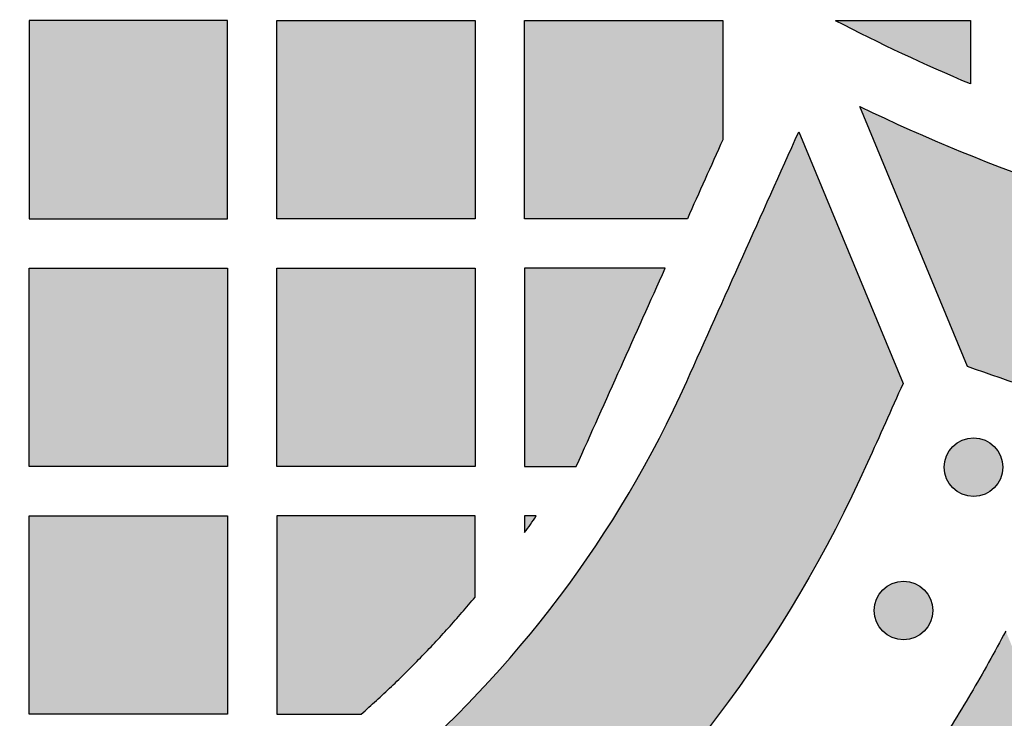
# Model space of a CAD drawing. Header units: millimetres. Extents: x -3873 to -97, y 912 to 4165.
# Tile 190 of 256: x -3747 to -3688, y 1714 to 1756. Entities that reach past the tile are written whole.
import ezdxf

# ---------------------------------------------------------------- set-up
doc = ezdxf.new("R2010")
doc.units = ezdxf.units.MM
doc.layers.add('pattern', color=7, linetype='Continuous', true_color=0x000000)

msp = doc.modelspace()

# ---------------------------------------------------------------- hatches: boundary and pattern name
at = {"layer": 'pattern'}
for points in [[(-3623.618, 1753.29), (-3623.13, 1753.787), (-3622.65, 1754.294), (-3622.178, 1754.809), (-3621.715, 1755.334), (-3621.262, 1755.867), (-3620.817, 1756.408), (-3620.383, 1756.957), (-3619.958, 1757.514), (-3619.543, 1758.078), (-3619.139, 1758.65), (-3618.745, 1759.229), (-3618.361, 1759.814), (-3617.988, 1760.406), (-3617.627, 1761.004), (-3617.276, 1761.607), (-3616.936, 1762.216), (-3616.37, 1763.285), (-3615.832, 1764.371), (-3615.321, 1765.474), (-3614.839, 1766.591), (-3614.385, 1767.722), (-3613.961, 1768.866), (-3613.568, 1770.022), (-3613.205, 1771.188), (-3612.873, 1772.363), (-3612.572, 1773.546), (-3612.303, 1774.736), (-3612.066, 1775.932), (-3611.861, 1777.131), (-3611.688, 1778.334), (-3611.547, 1779.538), (-3611.438, 1780.742), (-3611.353, 1781.995), (-3611.29, 1783.251), (-3611.251, 1784.509), (-3611.235, 1785.769), (-3611.242, 1787.03), (-3611.272, 1788.291), (-3611.326, 1789.551), (-3611.403, 1790.811), (-3611.504, 1792.069), (-3611.627, 1793.325), (-3611.774, 1794.577), (-3611.943, 1795.826), (-3612.136, 1797.071), (-3612.351, 1798.312), (-3612.589, 1799.546), (-3612.849, 1800.775), (-3613.617, 1804.021), (-3614.478, 1807.248), (-3615.432, 1810.452), (-3616.477, 1813.628), (-3617.614, 1816.773), (-3618.839, 1819.883), (-3620.152, 1822.954), (-3621.551, 1825.982), (-3605.812, 1819.457), (-3604.446, 1815.496), (-3603.21, 1811.489), (-3602.105, 1807.445), (-3601.133, 1803.369), (-3600.827, 1801.924), (-3600.547, 1800.473), (-3600.294, 1799.015), (-3600.068, 1797.551), (-3599.868, 1796.082), (-3599.696, 1794.609), (-3599.551, 1793.133), (-3599.433, 1791.654), (-3599.342, 1790.173), (-3599.279, 1788.691), (-3599.243, 1787.209), (-3599.235, 1785.726), (-3599.254, 1784.245), (-3599.3, 1782.766), (-3599.373, 1781.29), (-3599.474, 1779.817), (-3599.611, 1778.298), (-3599.789, 1776.781), (-3600.007, 1775.265), (-3600.266, 1773.753), (-3600.565, 1772.246), (-3600.904, 1770.746), (-3601.282, 1769.255), (-3601.701, 1767.774), (-3602.158, 1766.304), (-3602.654, 1764.847), (-3603.188, 1763.405), (-3603.76, 1761.979), (-3604.368, 1760.571), (-3605.012, 1759.182), (-3605.691, 1757.813), (-3606.404, 1756.466), (-3606.848, 1755.67), (-3607.306, 1754.881), (-3607.779, 1754.1), (-3608.265, 1753.328), (-3608.766, 1752.563), (-3609.281, 1751.807), (-3609.81, 1751.06), (-3610.352, 1750.323), (-3610.906, 1749.595), (-3611.474, 1748.878), (-3612.054, 1748.171), (-3612.647, 1747.475), (-3613.251, 1746.79), (-3613.867, 1746.116), (-3614.495, 1745.454), (-3615.133, 1744.804), (-3615.783, 1744.166), (-3616.445, 1743.538), (-3617.119, 1742.922), (-3617.804, 1742.318), (-3618.5, 1741.725), (-3619.207, 1741.145), (-3619.924, 1740.577), (-3620.652, 1740.023), (-3621.389, 1739.481), (-3622.136, 1738.952), (-3622.892, 1738.438), (-3623.656, 1737.936), (-3624.429, 1737.45), (-3625.21, 1736.977), (-3625.999, 1736.519), (-3626.794, 1736.075), (-3628.142, 1735.362), (-3629.511, 1734.683), (-3630.9, 1734.039), (-3632.308, 1733.431), (-3633.734, 1732.86), (-3635.176, 1732.325), (-3636.633, 1731.829), (-3638.103, 1731.372), (-3639.584, 1730.953), (-3641.075, 1730.575), (-3642.575, 1730.236), (-3644.082, 1729.937), (-3645.594, 1729.678), (-3647.11, 1729.46), (-3648.627, 1729.282), (-3650.146, 1729.145), (-3651.619, 1729.044), (-3653.095, 1728.971), (-3654.574, 1728.925), (-3656.055, 1728.906), (-3657.538, 1728.914), (-3659.02, 1728.95), (-3660.502, 1729.013), (-3661.983, 1729.104), (-3663.462, 1729.222), (-3664.938, 1729.367), (-3666.411, 1729.539), (-3667.88, 1729.739), (-3669.343, 1729.965), (-3670.802, 1730.218), (-3672.253, 1730.498), (-3673.698, 1730.804), (-3677.774, 1731.776), (-3681.818, 1732.881), (-3685.825, 1734.117), (-3689.786, 1735.483), (-3696.311, 1751.222), (-3693.283, 1749.823), (-3690.212, 1748.51), (-3687.102, 1747.285), (-3683.957, 1746.148), (-3680.781, 1745.103), (-3677.577, 1744.149), (-3674.35, 1743.288), (-3671.104, 1742.52), (-3669.875, 1742.26), (-3668.641, 1742.022), (-3667.4, 1741.807), (-3666.155, 1741.614), (-3664.906, 1741.445), (-3663.653, 1741.298), (-3662.398, 1741.175), (-3661.14, 1741.074), (-3659.88, 1740.997), (-3658.62, 1740.944), (-3657.359, 1740.913), (-3656.098, 1740.906), (-3654.838, 1740.922), (-3653.58, 1740.961), (-3652.324, 1741.024), (-3651.071, 1741.109), (-3649.867, 1741.218), (-3648.663, 1741.359), (-3647.46, 1741.532), (-3646.261, 1741.737), (-3645.065, 1741.974), (-3643.875, 1742.243), (-3642.692, 1742.544), (-3641.517, 1742.876), (-3640.351, 1743.239), (-3639.195, 1743.632), (-3638.051, 1744.056), (-3636.92, 1744.51), (-3635.803, 1744.992), (-3634.7, 1745.503), (-3633.614, 1746.042), (-3632.545, 1746.607), (-3631.936, 1746.947), (-3631.333, 1747.298), (-3630.735, 1747.659), (-3630.143, 1748.032), (-3629.558, 1748.416), (-3628.979, 1748.81), (-3628.407, 1749.214), (-3627.843, 1749.629), (-3627.286, 1750.054), (-3626.737, 1750.488), (-3626.196, 1750.933), (-3625.663, 1751.386), (-3625.138, 1751.849), (-3624.623, 1752.321), (-3624.116, 1752.801)], [(-3746.607, 1744.425), (-3734.608, 1744.425), (-3734.608, 1756.425), (-3746.607, 1756.425)], [(-3731.607, 1744.425), (-3731.607, 1756.425), (-3719.608, 1756.425), (-3719.608, 1744.425)], [(-3704.607, 1749.214), (-3706.753, 1744.426), (-3716.607, 1744.425), (-3716.607, 1756.425), (-3704.607, 1756.425)], [(-3689.608, 1752.591), (-3691.679, 1753.488), (-3693.733, 1754.426), (-3695.767, 1755.405), (-3697.781, 1756.425), (-3689.608, 1756.425)], [(-3799.45, 1713.203), (-3785.498, 1714.841), (-3784.941, 1714.237), (-3784.371, 1713.642), (-3783.791, 1713.055), (-3783.198, 1712.478), (-3782.594, 1711.91), (-3781.98, 1711.352), (-3781.354, 1710.804), (-3780.719, 1710.266), (-3780.072, 1709.74), (-3779.416, 1709.224), (-3778.75, 1708.719), (-3778.075, 1708.226), (-3777.391, 1707.745), (-3776.698, 1707.276), (-3775.996, 1706.819), (-3775.286, 1706.374), (-3774.568, 1705.943), (-3773.843, 1705.524), (-3773.111, 1705.118), (-3772.372, 1704.726), (-3771.627, 1704.347), (-3770.875, 1703.982), (-3770.118, 1703.631), (-3769.356, 1703.293), (-3768.589, 1702.969), (-3767.817, 1702.66), (-3767.041, 1702.364), (-3766.262, 1702.083), (-3765.479, 1701.817), (-3764.693, 1701.564), (-3763.904, 1701.326), (-3763.114, 1701.102), (-3761.9, 1700.791), (-3760.671, 1700.519), (-3759.431, 1700.287), (-3758.18, 1700.095), (-3756.921, 1699.944), (-3755.655, 1699.834), (-3754.386, 1699.767), (-3753.113, 1699.741), (-3751.841, 1699.758), (-3750.571, 1699.816), (-3749.304, 1699.917), (-3748.044, 1700.059), (-3746.792, 1700.242), (-3745.55, 1700.465), (-3744.32, 1700.728), (-3743.104, 1701.031), (-3741.869, 1701.377), (-3740.64, 1701.758), (-3739.42, 1702.174), (-3738.209, 1702.624), (-3737.01, 1703.108), (-3735.823, 1703.626), (-3734.65, 1704.177), (-3733.492, 1704.76), (-3732.35, 1705.375), (-3731.227, 1706.021), (-3730.122, 1706.698), (-3729.038, 1707.403), (-3727.976, 1708.138), (-3726.936, 1708.9), (-3725.92, 1709.688), (-3724.928, 1710.502), (-3723.503, 1711.739), (-3722.109, 1713.018), (-3720.748, 1714.34), (-3719.422, 1715.701), (-3718.133, 1717.101), (-3716.882, 1718.539), (-3715.671, 1720.012), (-3714.502, 1721.52), (-3713.375, 1723.059), (-3712.292, 1724.63), (-3711.255, 1726.228), (-3710.265, 1727.853), (-3709.321, 1729.503), (-3708.426, 1731.175), (-3707.58, 1732.868), (-3706.784, 1734.579), (-3700.009, 1749.697), (-3693.689, 1734.452), (-3695.835, 1729.667), (-3696.773, 1727.653), (-3697.768, 1725.661), (-3698.821, 1723.693), (-3699.932, 1721.752), (-3701.098, 1719.839), (-3702.318, 1717.958), (-3703.592, 1716.11), (-3704.918, 1714.298), (-3706.295, 1712.524), (-3707.72, 1710.79), (-3709.192, 1709.098), (-3710.709, 1707.45), (-3712.27, 1705.848), (-3713.871, 1704.293), (-3715.512, 1702.787), (-3717.189, 1701.331), (-3718.434, 1700.309), (-3719.711, 1699.318), (-3721.017, 1698.361), (-3722.352, 1697.439), (-3723.714, 1696.552), (-3725.101, 1695.702), (-3726.512, 1694.891), (-3727.946, 1694.118), (-3729.401, 1693.386), (-3730.875, 1692.694), (-3732.366, 1692.044), (-3733.873, 1691.435), (-3735.393, 1690.87), (-3736.926, 1690.348), (-3738.469, 1689.869), (-3740.021, 1689.433), (-3741.617, 1689.037), (-3743.231, 1688.691), (-3744.861, 1688.398), (-3746.504, 1688.158), (-3748.158, 1687.972), (-3749.82, 1687.84), (-3751.487, 1687.763), (-3753.156, 1687.741), (-3754.826, 1687.775), (-3756.492, 1687.864), (-3758.153, 1688.007), (-3759.805, 1688.206), (-3761.447, 1688.457), (-3763.075, 1688.762), (-3764.686, 1689.119), (-3766.279, 1689.527), (-3767.506, 1689.877), (-3768.73, 1690.255), (-3769.949, 1690.661), (-3771.163, 1691.094), (-3772.371, 1691.556), (-3773.571, 1692.045), (-3774.763, 1692.562), (-3775.947, 1693.106), (-3777.12, 1693.677), (-3778.282, 1694.275), (-3779.432, 1694.9), (-3780.57, 1695.551), (-3781.694, 1696.228), (-3782.803, 1696.93), (-3783.898, 1697.657), (-3784.975, 1698.408), (-3786.036, 1699.183), (-3787.079, 1699.982), (-3788.104, 1700.803), (-3789.109, 1701.646), (-3790.094, 1702.51), (-3791.059, 1703.395), (-3792.002, 1704.3), (-3792.924, 1705.224), (-3793.823, 1706.166), (-3794.699, 1707.126), (-3795.552, 1708.102), (-3796.381, 1709.094), (-3797.185, 1710.101), (-3797.965, 1711.122), (-3798.72, 1712.157)], [(-3746.607, 1729.425), (-3746.607, 1741.425), (-3734.608, 1741.425), (-3734.608, 1729.425)], [(-3731.607, 1729.425), (-3731.607, 1741.425), (-3719.608, 1741.425), (-3719.608, 1729.425)], [(-3713.482, 1729.425), (-3708.097, 1741.425), (-3716.608, 1741.425), (-3716.607, 1729.425)], [(-3688.161, 1730.629), (-3688.19, 1730.657), (-3688.219, 1730.684), (-3688.249, 1730.711), (-3688.279, 1730.737), (-3688.311, 1730.763), (-3688.343, 1730.788), (-3688.377, 1730.812), (-3688.411, 1730.836), (-3688.446, 1730.86), (-3688.481, 1730.883), (-3688.518, 1730.905), (-3688.555, 1730.926), (-3688.593, 1730.946), (-3688.632, 1730.966), (-3688.671, 1730.985), (-3688.711, 1731.003), (-3688.752, 1731.02), (-3688.793, 1731.036), (-3688.835, 1731.051), (-3688.878, 1731.065), (-3688.921, 1731.078), (-3688.964, 1731.09), (-3689.008, 1731.101), (-3689.053, 1731.111), (-3689.097, 1731.12), (-3689.142, 1731.128), (-3689.187, 1731.134), (-3689.233, 1731.139), (-3689.279, 1731.143), (-3689.324, 1731.146), (-3689.37, 1731.148), (-3689.416, 1731.149), (-3689.462, 1731.148), (-3689.508, 1731.146), (-3689.554, 1731.143), (-3689.599, 1731.139), (-3689.645, 1731.134), (-3689.69, 1731.128), (-3689.735, 1731.12), (-3689.78, 1731.111), (-3689.824, 1731.101), (-3689.868, 1731.09), (-3689.911, 1731.078), (-3689.954, 1731.065), (-3689.997, 1731.051), (-3690.039, 1731.036), (-3690.08, 1731.02), (-3690.121, 1731.003), (-3690.161, 1730.985), (-3690.2, 1730.966), (-3690.239, 1730.946), (-3690.277, 1730.926), (-3690.314, 1730.905), (-3690.351, 1730.883), (-3690.387, 1730.86), (-3690.421, 1730.836), (-3690.456, 1730.812), (-3690.489, 1730.788), (-3690.521, 1730.763), (-3690.553, 1730.737), (-3690.584, 1730.711), (-3690.614, 1730.684), (-3690.643, 1730.657), (-3690.671, 1730.629), (-3690.698, 1730.601), (-3690.725, 1730.572), (-3690.752, 1730.542), (-3690.778, 1730.511), (-3690.804, 1730.48), (-3690.829, 1730.447), (-3690.854, 1730.414), (-3690.878, 1730.38), (-3690.901, 1730.345), (-3690.924, 1730.309), (-3690.946, 1730.273), (-3690.968, 1730.235), (-3690.988, 1730.197), (-3691.008, 1730.159), (-3691.027, 1730.119), (-3691.044, 1730.079), (-3691.061, 1730.038), (-3691.078, 1729.997), (-3691.093, 1729.955), (-3691.107, 1729.913), (-3691.12, 1729.87), (-3691.132, 1729.826), (-3691.143, 1729.782), (-3691.153, 1729.738), (-3691.162, 1729.693), (-3691.169, 1729.648), (-3691.176, 1729.603), (-3691.181, 1729.558), (-3691.185, 1729.512), (-3691.188, 1729.466), (-3691.19, 1729.42), (-3691.19, 1729.375), (-3691.19, 1729.329), (-3691.188, 1729.283), (-3691.185, 1729.237), (-3691.181, 1729.191), (-3691.176, 1729.146), (-3691.169, 1729.101), (-3691.162, 1729.056), (-3691.153, 1729.011), (-3691.143, 1728.967), (-3691.132, 1728.923), (-3691.12, 1728.879), (-3691.107, 1728.836), (-3691.093, 1728.794), (-3691.078, 1728.752), (-3691.061, 1728.711), (-3691.044, 1728.67), (-3691.027, 1728.63), (-3691.008, 1728.59), (-3690.988, 1728.552), (-3690.968, 1728.514), (-3690.946, 1728.476), (-3690.924, 1728.44), (-3690.901, 1728.404), (-3690.878, 1728.369), (-3690.854, 1728.335), (-3690.829, 1728.302), (-3690.804, 1728.269), (-3690.778, 1728.238), (-3690.752, 1728.207), (-3690.725, 1728.177), (-3690.698, 1728.148), (-3690.671, 1728.12), (-3690.643, 1728.092), (-3690.614, 1728.065), (-3690.584, 1728.039), (-3690.553, 1728.012), (-3690.521, 1727.986), (-3690.489, 1727.961), (-3690.456, 1727.937), (-3690.421, 1727.913), (-3690.387, 1727.889), (-3690.351, 1727.866), (-3690.314, 1727.844), (-3690.277, 1727.823), (-3690.239, 1727.803), (-3690.2, 1727.783), (-3690.161, 1727.764), (-3690.121, 1727.746), (-3690.08, 1727.729), (-3690.039, 1727.713), (-3689.997, 1727.698), (-3689.954, 1727.684), (-3689.911, 1727.671), (-3689.868, 1727.659), (-3689.824, 1727.648), (-3689.78, 1727.638), (-3689.735, 1727.629), (-3689.69, 1727.622), (-3689.645, 1727.615), (-3689.599, 1727.61), (-3689.554, 1727.606), (-3689.508, 1727.603), (-3689.462, 1727.601), (-3689.416, 1727.6), (-3689.37, 1727.601), (-3689.324, 1727.603), (-3689.279, 1727.606), (-3689.233, 1727.61), (-3689.187, 1727.615), (-3689.142, 1727.622), (-3689.097, 1727.629), (-3689.053, 1727.638), (-3689.008, 1727.648), (-3688.964, 1727.659), (-3688.921, 1727.671), (-3688.878, 1727.684), (-3688.835, 1727.698), (-3688.793, 1727.713), (-3688.752, 1727.729), (-3688.711, 1727.746), (-3688.671, 1727.764), (-3688.632, 1727.783), (-3688.593, 1727.803), (-3688.555, 1727.823), (-3688.518, 1727.844), (-3688.481, 1727.866), (-3688.446, 1727.889), (-3688.411, 1727.913), (-3688.377, 1727.937), (-3688.343, 1727.961), (-3688.311, 1727.986), (-3688.279, 1728.012), (-3688.249, 1728.039), (-3688.219, 1728.065), (-3688.19, 1728.092), (-3688.161, 1728.12), (-3688.134, 1728.148), (-3688.107, 1728.177), (-3688.08, 1728.207), (-3688.054, 1728.238), (-3688.028, 1728.269), (-3688.003, 1728.302), (-3687.978, 1728.335), (-3687.954, 1728.369), (-3687.931, 1728.404), (-3687.908, 1728.44), (-3687.886, 1728.476), (-3687.865, 1728.514), (-3687.844, 1728.552), (-3687.825, 1728.59), (-3687.806, 1728.63), (-3687.788, 1728.67), (-3687.771, 1728.711), (-3687.755, 1728.752), (-3687.74, 1728.794), (-3687.725, 1728.836), (-3687.712, 1728.879), (-3687.7, 1728.923), (-3687.689, 1728.967), (-3687.679, 1729.011), (-3687.671, 1729.056), (-3687.663, 1729.101), (-3687.657, 1729.146), (-3687.651, 1729.191), (-3687.647, 1729.237), (-3687.644, 1729.283), (-3687.642, 1729.329), (-3687.642, 1729.375), (-3687.642, 1729.42), (-3687.644, 1729.466), (-3687.647, 1729.512), (-3687.651, 1729.558), (-3687.657, 1729.603), (-3687.663, 1729.648), (-3687.671, 1729.693), (-3687.679, 1729.738), (-3687.689, 1729.782), (-3687.7, 1729.826), (-3687.712, 1729.87), (-3687.725, 1729.913), (-3687.74, 1729.955), (-3687.755, 1729.997), (-3687.771, 1730.038), (-3687.788, 1730.079), (-3687.806, 1730.119), (-3687.825, 1730.159), (-3687.844, 1730.197), (-3687.865, 1730.235), (-3687.886, 1730.273), (-3687.908, 1730.309), (-3687.931, 1730.345), (-3687.954, 1730.38), (-3687.978, 1730.414), (-3688.003, 1730.447), (-3688.028, 1730.48), (-3688.054, 1730.511), (-3688.08, 1730.542), (-3688.107, 1730.572), (-3688.134, 1730.601)], [(-3734.608, 1714.425), (-3746.607, 1714.425), (-3746.607, 1726.425), (-3734.608, 1726.425)], [(-3719.608, 1721.514), (-3719.608, 1726.425), (-3731.607, 1726.425), (-3731.607, 1714.425), (-3726.502, 1714.425), (-3725.582, 1715.251), (-3724.678, 1716.095), (-3723.789, 1716.957), (-3722.918, 1717.836), (-3722.063, 1718.732), (-3721.226, 1719.643), (-3720.408, 1720.571)], [(-3715.906, 1726.425), (-3716.607, 1726.425), (-3716.607, 1725.416)], [(-3692.402, 1721.957), (-3692.43, 1721.984), (-3692.459, 1722.011), (-3692.489, 1722.038), (-3692.52, 1722.064), (-3692.551, 1722.09), (-3692.584, 1722.115), (-3692.617, 1722.14), (-3692.651, 1722.164), (-3692.686, 1722.187), (-3692.722, 1722.21), (-3692.758, 1722.232), (-3692.796, 1722.253), (-3692.834, 1722.274), (-3692.872, 1722.294), (-3692.912, 1722.312), (-3692.952, 1722.33), (-3692.993, 1722.347), (-3693.034, 1722.363), (-3693.076, 1722.379), (-3693.118, 1722.393), (-3693.161, 1722.406), (-3693.205, 1722.418), (-3693.249, 1722.429), (-3693.293, 1722.439), (-3693.338, 1722.447), (-3693.383, 1722.455), (-3693.428, 1722.462), (-3693.473, 1722.467), (-3693.519, 1722.471), (-3693.565, 1722.474), (-3693.611, 1722.476), (-3693.657, 1722.476), (-3693.702, 1722.476), (-3693.748, 1722.474), (-3693.794, 1722.471), (-3693.84, 1722.467), (-3693.885, 1722.462), (-3693.931, 1722.455), (-3693.975, 1722.447), (-3694.02, 1722.439), (-3694.064, 1722.429), (-3694.108, 1722.418), (-3694.152, 1722.406), (-3694.195, 1722.393), (-3694.237, 1722.379), (-3694.279, 1722.363), (-3694.321, 1722.347), (-3694.361, 1722.33), (-3694.401, 1722.312), (-3694.441, 1722.294), (-3694.48, 1722.274), (-3694.518, 1722.253), (-3694.555, 1722.232), (-3694.591, 1722.21), (-3694.627, 1722.187), (-3694.662, 1722.164), (-3694.696, 1722.14), (-3694.729, 1722.115), (-3694.762, 1722.09), (-3694.793, 1722.064), (-3694.824, 1722.038), (-3694.854, 1722.011), (-3694.883, 1721.984), (-3694.911, 1721.957), (-3694.939, 1721.928), (-3694.966, 1721.899), (-3694.993, 1721.87), (-3695.019, 1721.839), (-3695.045, 1721.807), (-3695.07, 1721.775), (-3695.094, 1721.741), (-3695.119, 1721.707), (-3695.142, 1721.672), (-3695.165, 1721.637), (-3695.187, 1721.6), (-3695.208, 1721.563), (-3695.228, 1721.525), (-3695.248, 1721.486), (-3695.267, 1721.447), (-3695.285, 1721.407), (-3695.302, 1721.366), (-3695.318, 1721.325), (-3695.333, 1721.283), (-3695.347, 1721.24), (-3695.36, 1721.197), (-3695.372, 1721.154), (-3695.383, 1721.11), (-3695.393, 1721.066), (-3695.402, 1721.021), (-3695.41, 1720.976), (-3695.416, 1720.931), (-3695.421, 1720.885), (-3695.426, 1720.84), (-3695.428, 1720.794), (-3695.43, 1720.748), (-3695.431, 1720.702), (-3695.43, 1720.656), (-3695.428, 1720.61), (-3695.426, 1720.564), (-3695.421, 1720.519), (-3695.416, 1720.473), (-3695.41, 1720.428), (-3695.402, 1720.383), (-3695.393, 1720.338), (-3695.383, 1720.294), (-3695.372, 1720.25), (-3695.36, 1720.207), (-3695.347, 1720.164), (-3695.333, 1720.121), (-3695.318, 1720.079), (-3695.302, 1720.038), (-3695.285, 1719.997), (-3695.267, 1719.957), (-3695.248, 1719.918), (-3695.228, 1719.879), (-3695.208, 1719.841), (-3695.187, 1719.804), (-3695.165, 1719.767), (-3695.142, 1719.732), (-3695.119, 1719.697), (-3695.094, 1719.663), (-3695.07, 1719.629), (-3695.045, 1719.597), (-3695.019, 1719.565), (-3694.993, 1719.534), (-3694.966, 1719.505), (-3694.939, 1719.476), (-3694.911, 1719.447), (-3694.883, 1719.42), (-3694.854, 1719.393), (-3694.824, 1719.366), (-3694.793, 1719.34), (-3694.762, 1719.314), (-3694.729, 1719.289), (-3694.696, 1719.264), (-3694.662, 1719.24), (-3694.627, 1719.217), (-3694.591, 1719.194), (-3694.555, 1719.172), (-3694.518, 1719.151), (-3694.48, 1719.13), (-3694.441, 1719.11), (-3694.401, 1719.092), (-3694.361, 1719.074), (-3694.321, 1719.057), (-3694.279, 1719.041), (-3694.237, 1719.025), (-3694.195, 1719.011), (-3694.152, 1718.998), (-3694.108, 1718.986), (-3694.064, 1718.975), (-3694.02, 1718.965), (-3693.975, 1718.957), (-3693.931, 1718.949), (-3693.885, 1718.943), (-3693.84, 1718.937), (-3693.794, 1718.933), (-3693.748, 1718.93), (-3693.702, 1718.928), (-3693.657, 1718.928), (-3693.611, 1718.928), (-3693.565, 1718.93), (-3693.519, 1718.933), (-3693.473, 1718.937), (-3693.428, 1718.943), (-3693.383, 1718.949), (-3693.338, 1718.957), (-3693.293, 1718.965), (-3693.249, 1718.975), (-3693.205, 1718.986), (-3693.161, 1718.998), (-3693.118, 1719.011), (-3693.076, 1719.025), (-3693.034, 1719.041), (-3692.993, 1719.057), (-3692.952, 1719.074), (-3692.912, 1719.092), (-3692.872, 1719.11), (-3692.834, 1719.13), (-3692.796, 1719.151), (-3692.758, 1719.172), (-3692.722, 1719.194), (-3692.686, 1719.217), (-3692.651, 1719.24), (-3692.617, 1719.264), (-3692.584, 1719.289), (-3692.551, 1719.314), (-3692.52, 1719.34), (-3692.489, 1719.366), (-3692.459, 1719.393), (-3692.43, 1719.42), (-3692.402, 1719.447), (-3692.374, 1719.476), (-3692.347, 1719.505), (-3692.321, 1719.534), (-3692.294, 1719.565), (-3692.269, 1719.597), (-3692.243, 1719.629), (-3692.219, 1719.663), (-3692.195, 1719.697), (-3692.171, 1719.732), (-3692.148, 1719.767), (-3692.126, 1719.804), (-3692.105, 1719.841), (-3692.085, 1719.879), (-3692.065, 1719.918), (-3692.046, 1719.957), (-3692.028, 1719.997), (-3692.011, 1720.038), (-3691.995, 1720.079), (-3691.98, 1720.121), (-3691.966, 1720.164), (-3691.953, 1720.207), (-3691.941, 1720.25), (-3691.93, 1720.294), (-3691.92, 1720.338), (-3691.911, 1720.383), (-3691.904, 1720.428), (-3691.897, 1720.473), (-3691.892, 1720.519), (-3691.888, 1720.564), (-3691.885, 1720.61), (-3691.883, 1720.656), (-3691.882, 1720.702), (-3691.883, 1720.748), (-3691.885, 1720.794), (-3691.888, 1720.84), (-3691.892, 1720.885), (-3691.897, 1720.931), (-3691.904, 1720.976), (-3691.911, 1721.021), (-3691.92, 1721.066), (-3691.93, 1721.11), (-3691.941, 1721.154), (-3691.953, 1721.197), (-3691.966, 1721.24), (-3691.98, 1721.283), (-3691.995, 1721.325), (-3692.011, 1721.366), (-3692.028, 1721.407), (-3692.046, 1721.447), (-3692.065, 1721.486), (-3692.085, 1721.525), (-3692.105, 1721.563), (-3692.126, 1721.6), (-3692.148, 1721.637), (-3692.171, 1721.672), (-3692.195, 1721.707), (-3692.219, 1721.741), (-3692.243, 1721.775), (-3692.269, 1721.807), (-3692.294, 1721.839), (-3692.321, 1721.87), (-3692.347, 1721.899), (-3692.374, 1721.928)], [(-3687.472, 1719.455), (-3688.519, 1717.529), (-3689.614, 1715.624), (-3690.756, 1713.743), (-3691.945, 1711.887), (-3693.179, 1710.058), (-3694.459, 1708.258), (-3695.781, 1706.488), (-3697.147, 1704.75), (-3698.554, 1703.045), (-3700.001, 1701.375), (-3701.487, 1699.741), (-3703.01, 1698.145), (-3704.57, 1696.588), (-3706.164, 1695.07), (-3707.791, 1693.594), (-3709.45, 1692.16), (-3710.949, 1690.929), (-3712.486, 1689.737), (-3714.059, 1688.585), (-3715.666, 1687.474), (-3717.305, 1686.407), (-3718.975, 1685.384), (-3720.675, 1684.406), (-3722.401, 1683.476), (-3724.152, 1682.594), (-3725.926, 1681.761), (-3727.722, 1680.979), (-3729.536, 1680.246), (-3731.367, 1679.566), (-3733.212, 1678.937), (-3735.07, 1678.36), (-3736.938, 1677.836), (-3738.914, 1677.345), (-3740.912, 1676.918), (-3742.93, 1676.554), (-3744.964, 1676.257), (-3747.011, 1676.026), (-3749.069, 1675.863), (-3751.132, 1675.768), (-3753.199, 1675.741), (-3755.266, 1675.783), (-3757.329, 1675.893), (-3759.385, 1676.071), (-3761.431, 1676.316), (-3763.463, 1676.628), (-3765.478, 1677.006), (-3767.473, 1677.448), (-3769.445, 1677.953), (-3770.792, 1678.335), (-3772.134, 1678.745), (-3773.472, 1679.183), (-3774.804, 1679.649), (-3776.13, 1680.142), (-3777.448, 1680.663), (-3778.759, 1681.211), (-3780.061, 1681.787), (-3781.353, 1682.389), (-3782.634, 1683.018), (-3783.904, 1683.674), (-3785.162, 1684.356), (-3786.407, 1685.063), (-3787.638, 1685.796), (-3788.855, 1686.554), (-3790.056, 1687.337), (-3791.242, 1688.144), (-3792.41, 1688.974), (-3793.561, 1689.828), (-3794.694, 1690.703), (-3795.808, 1691.601), (-3796.902, 1692.521), (-3797.977, 1693.461), (-3799.031, 1694.421), (-3800.063, 1695.4), (-3801.074, 1696.398), (-3802.063, 1697.414), (-3803.03, 1698.447), (-3803.973, 1699.497), (-3804.893, 1700.562), (-3805.789, 1701.643), (-3806.66, 1702.738), (-3806.572, 1701.304), (-3806.449, 1699.869), (-3806.29, 1698.435), (-3806.096, 1697.004), (-3805.866, 1695.576), (-3805.601, 1694.153), (-3805.301, 1692.735), (-3804.966, 1691.326), (-3804.596, 1689.925), (-3804.192, 1688.534), (-3803.754, 1687.154), (-3803.282, 1685.787), (-3802.778, 1684.433), (-3802.241, 1683.094), (-3801.673, 1681.771), (-3801.074, 1680.465), (-3799.48, 1679.278), (-3797.856, 1678.127), (-3796.201, 1677.014), (-3794.517, 1675.939), (-3792.806, 1674.904), (-3791.069, 1673.91), (-3789.308, 1672.957), (-3787.523, 1672.047), (-3785.717, 1671.18), (-3783.891, 1670.357), (-3782.047, 1669.579), (-3780.186, 1668.846), (-3778.311, 1668.159), (-3776.422, 1667.519), (-3774.522, 1666.925), (-3772.611, 1666.378), (-3770.26, 1665.776), (-3767.881, 1665.249), (-3765.479, 1664.799), (-3763.056, 1664.427), (-3760.617, 1664.134), (-3758.166, 1663.922), (-3755.706, 1663.791), (-3753.242, 1663.741), (-3750.778, 1663.773), (-3748.318, 1663.887), (-3745.865, 1664.081), (-3743.424, 1664.356), (-3740.999, 1664.711), (-3738.593, 1665.144), (-3736.211, 1665.654), (-3733.855, 1666.239), (-3731.671, 1666.852), (-3729.498, 1667.526), (-3727.34, 1668.261), (-3725.199, 1669.058), (-3723.078, 1669.914), (-3720.978, 1670.829), (-3718.903, 1671.803), (-3716.855, 1672.834), (-3714.837, 1673.922), (-3712.85, 1675.065), (-3710.897, 1676.261), (-3708.979, 1677.509), (-3707.1, 1678.808), (-3705.261, 1680.156), (-3703.464, 1681.55), (-3701.71, 1682.989), (-3700.28, 1684.219), (-3698.87, 1685.476), (-3697.481, 1686.76), (-3696.116, 1688.07), (-3694.773, 1689.406), (-3693.455, 1690.767), (-3692.161, 1692.152), (-3690.892, 1693.56), (-3689.649, 1694.992), (-3688.433, 1696.445), (-3687.244, 1697.92), (-3686.083, 1699.416), (-3684.95, 1700.932), (-3683.845, 1702.467), (-3682.77, 1704.02), (-3681.724, 1705.59)]]:
    msp.add_hatch(color=256, dxfattribs=at).paths.add_polyline_path(points, flags=0)

# ---------------------------------------------------------------- linework, layer by layer
for p, q in [((-3689.786, 1735.483), (-3696.311, 1751.222)), ((-3700.009, 1749.697), (-3693.689, 1734.452)), ((-3719.608, 1726.425), (-3731.607, 1726.425)), ((-3731.607, 1726.425), (-3731.607, 1714.425)), ((-3731.607, 1714.425), (-3726.502, 1714.425))]:
    msp.add_line(p, q, dxfattribs=at)
for points in [[(-3746.607, 1744.425), (-3734.608, 1744.425), (-3734.608, 1756.425), (-3746.607, 1756.425)], [(-3731.607, 1744.425), (-3731.607, 1756.425), (-3719.608, 1756.425), (-3719.608, 1744.425)], [(-3746.607, 1729.425), (-3746.607, 1741.425), (-3734.608, 1741.425), (-3734.608, 1729.425)], [(-3731.607, 1729.425), (-3731.607, 1741.425), (-3719.608, 1741.425), (-3719.608, 1729.425)], [(-3734.608, 1714.425), (-3746.607, 1714.425), (-3746.607, 1726.425), (-3734.608, 1726.425)]]:
    msp.add_lwpolyline(points, close=True, dxfattribs=at)
for points in [[(-3706.753, 1744.426), (-3716.607, 1744.425), (-3716.607, 1756.425), (-3704.607, 1756.425), (-3704.607, 1749.214)], [(-3697.781, 1756.425), (-3689.608, 1756.425), (-3689.608, 1752.591)], [(-3708.097, 1741.425), (-3716.608, 1741.425), (-3716.607, 1729.425), (-3713.482, 1729.425)], [(-3715.906, 1726.425), (-3716.607, 1726.425), (-3716.607, 1725.416)]]:
    msp.add_lwpolyline(points, dxfattribs=at)
for centre in [(-3689.416, 1729.375), (-3693.657, 1720.702)]:
    msp.add_circle(centre, 1.774, dxfattribs=at)
at = {"layer": 'pattern', "extrusion": (0, 0, -1)}
for centre, radius, start, end in [((3645.89, 1856.417), 112.655, 292.83415, 297.42671), ((22827.903, 10313.144), 20953.313, 204.124127, 204.138475), ((3645.89, 1856.417), 128.655, 282.48243, 289.94949), ((22827.72, 10313.062), 20969.113, 204.148746, 204.163077), ((3768.681, 1762.348), 79.841, 204.1631, 229.83932), ((3328.367, 1458.071), 399.7, 4.10607, 40.92512)]:
    msp.add_arc(centre, radius, start, end, dxfattribs=at)
at = {"layer": 'pattern'}
for centre, radius, start, end in [((-3645.89, 1856.417), 116.655, 244.3914, 257.51757), ((-22827.885, 10313.135), 20957.293, 335.8369231, 335.882216), ((-22827.903, 10313.144), 20953.313, 335.816569, 335.852534), ((-3768.681, 1762.348), 67.841, 310.16068, 335.83689), ((-3768.681, 1762.348), 63.841, 324.65433, 325.75716)]:
    msp.add_arc(centre, radius, start, end, dxfattribs=at)
for points, weights in [([(-3799.483, 1717.24), (-3762.619, 1784.261), (-3708.605, 1838.276)], [1, 0.990039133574, 1]), ([(-3700.12, 1829.791), (-3749.824, 1780.086), (-3784.756, 1718.968)], [1, 0.991158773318, 1]), ([(-3726.502, 1714.425), (-3722.78, 1717.702), (-3719.608, 1721.514)], [1, 0.996996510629, 1])]:
    msp.add_rational_spline(points, weights, degree=2, dxfattribs=at)
msp.add_open_spline([(-3719.608, 1721.514), (-3719.608, 1723.963), (-3719.608, 1726.425)], degree=2, dxfattribs=at)
msp.add_rational_spline([(-3687.472, 1719.455), (-3695.808, 1703.672), (-3709.45, 1692.16), (-3721.588, 1681.917), (-3736.938, 1677.836), (-3753.207, 1673.511), (-3769.445, 1677.953), (-3792.167, 1684.167), (-3806.66, 1702.738)], [1, 0.98163196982, 1, 0.975776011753, 1, 0.965508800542, 1, 0.949062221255, 1], degree=2, knots=[-35.25962, -35.25962, -35.25962, 0, 0, 31.249243, 31.249243, 64.135935, 64.135935, 109.623951, 109.623951, 109.623951], dxfattribs=at)

doc.saveas('drawing.dxf')
